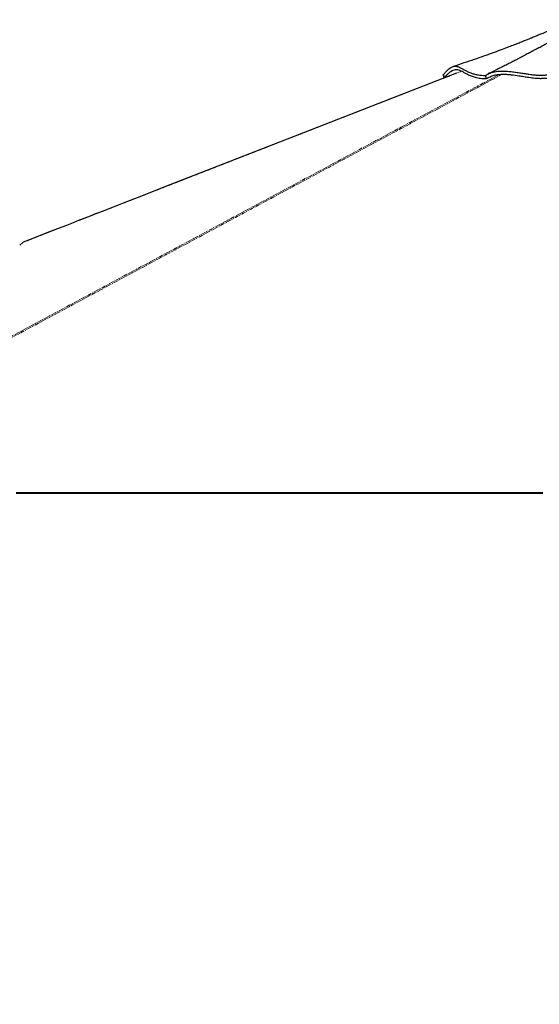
# Model space of a CAD drawing. Header units: millimetres. Extents: x 186 to 9508, y 327 to 8143.
# Tile 16 of 53: x 1808 to 2623, y 2046 to 3592. Entities that reach past the tile are written whole.
import ezdxf

# ---------------------------------------------------------------- set-up
doc = ezdxf.new("R2010")
doc.units = ezdxf.units.MM
doc.linetypes.add('PHANTOM', pattern=[12.7, 6.35, -1.27, 1.27, -1.27, 1.27, -1.27])
doc.layers.add('COMPONENT_GEOMETRY', color=7, linetype='Continuous')
doc.styles.add('SLDTEXTSTYLE0', font='TXT', dxfattribs={"width": 0.75})
doc.dimstyles.new('SLDDIMSTYLE0', dxfattribs={"dimtxt": 50, "dimasz": 3.302, "dimexe": 0, "dimexo": 0.0625, "dimgap": 12.5, "dimtad": 0, "dimtih": 1, "dimtoh": 1, "dimdec": 0, "dimrnd": 1e-09, "dimzin": 12, "dimdsep": 46, "dimtxsty": 'SLDTEXTSTYLE0', "dimsah": 1, "dimcen": 0.09, "dimadec": 0, "dimazin": 3, "dimtfac": 1, "dimtdec": 0, "dimtofl": 0, "dimtmove": 0, "dimatfit": 3, "dimfxl": 1, "dimfrac": 2, "dimtolj": 1, "dimtzin": 12, "dimarcsym": 0})

# ---------------------------------------------------------------- blocks, each defined once
blk = doc.blocks.new('_D_3')
at = {"layer": 'COMPONENT_GEOMETRY', "color": 7}
for p, q in [((4755.7, 2848.8), (4975.9, 2848.8)), ((4972.7, 2848.8), (4972.7, 1707.3)), ((4972.7, 486.5), (4972.7, 1627.9)), ((1272.6, 486.5), (4975.9, 486.5))]:
    blk.add_line(p, q, dxfattribs=at)
for points in [[(4972.7, 2848.8), (4972.2, 2845.5), (4973.2, 2845.5)], [(4972.7, 486.5), (4973.2, 489.8), (4972.2, 489.8)]]:
    blk.add_solid(points, dxfattribs=at)
at = {"layer": 'COMPONENT_GEOMETRY', "color": 7, "insert": (4898.8, 1692.4), "char_height": 50, "attachment_point": 1, "style": 'SLDTEXTSTYLE0'}
blk.add_mtext('2362', dxfattribs=at)
blk = doc.blocks.new('_D_5')
at = {"layer": 'COMPONENT_GEOMETRY', "color": 7}
for p, q in [((4754.8, 2848.3), (4754.8, 1195)), ((1257.8, 649.4), (1257.8, 1201.4)), ((1257.8, 1198.2), (2932.4, 1198.2)), ((4754.8, 1198.2), (3080.2, 1198.2))]:
    blk.add_line(p, q, dxfattribs=at)
for points in [[(1257.8, 1198.2), (1261.1, 1197.7), (1261.1, 1198.7)], [(4754.8, 1198.2), (4751.5, 1198.7), (4751.5, 1197.7)]]:
    blk.add_solid(points, dxfattribs=at)
at = {"layer": 'COMPONENT_GEOMETRY', "color": 7, "insert": (2932.4, 1223), "char_height": 50, "attachment_point": 1, "style": 'SLDTEXTSTYLE0'}
blk.add_mtext('3497', dxfattribs=at)

msp = doc.modelspace()

# ---------------------------------------------------------------- linework, layer by layer
at = {"color": 7, "linetype": 'Continuous', "lineweight": 25}
for p, q in [((2472.79, 3505.92), (2473.16, 3506.05)), ((2474.28, 3500.94), (2472.79, 3505.92)), ((2474.48, 3501.01), (2473.16, 3506.05)), ((2475.88, 3501.31), (2474.28, 3500.94)), ((2540.8, 3499.52), (2538.91, 3504.45)), ((2540.86, 3499.55), (2540.8, 3499.52)), ((2540.8, 3499.52), (2540.8, 3499.52)), ((2540.85, 3499.54), (2549.32, 3503.77)), ((1813.09, 3242.22), (1808.32, 3238.07)), ((1808.32, 3238.07), (1813.09, 3242.22)), ((1813.09, 3242.22), (1813.9, 3242.73)), ((1981.32, 2848.78), (1977.69, 2848.78)), ((2097.32, 2848.78), (2094.89, 2848.78)), ((2236.9, 2848.78), (2235.7, 2848.78)), ((2366.39, 2848.78), (2361.06, 2848.78))]:
    msp.add_line(p, q, dxfattribs=at)
at = {"color": 8, "linetype": 'PHANTOM', "lineweight": 18, "flags": 128}
msp.add_lwpolyline([(1366.89, 2864.7), (2104.15, 3260.76), (2204.02, 3314.41), (2303.89, 3368.06), (2403.76, 3421.72), (2503.65, 3475.37), (2560.86, 3506.1)], dxfattribs=at)
at = {"color": 7, "linetype": 'Continuous', "lineweight": 25, "flags": 128}
for points in [[(2493.76, 3508.29), (2431.89, 3484.13), (2255.94, 3415.4), (2032.01, 3327.93), (2012.3, 3320.23), (1992.6, 3312.53), (1973.18, 3304.95), (1954.83, 3297.78), (1937.59, 3291.05), (1932.13, 3288.91), (1925.84, 3286.46), (1918.69, 3283.67), (1910.68, 3280.54), (1901.81, 3277.07), (1892.07, 3273.27), (1881.48, 3269.13), (1868.83, 3264.19), (1855.13, 3258.84), (1840.4, 3253.08), (1824.62, 3246.92), (1813.9, 3242.73)], [(1802.85, 2849.76), (1810.61, 2849.76), (1814.49, 2849.76), (1822.24, 2849.76), (1826.12, 2849.76), (1833.88, 2849.76), (1837.76, 2849.76), (1841.64, 2849.76), (1849.4, 2849.76), (1853.28, 2849.76), (1861.04, 2849.76), (1864.92, 2849.76), (1872.68, 2849.76), (1876.56, 2849.76), (1880.43, 2849.76), (1888.19, 2849.76), (1892.07, 2849.76), (1899.83, 2849.76), (1903.71, 2849.76), (1911.47, 2849.76), (1915.35, 2849.76), (1923.11, 2849.76), (1926.99, 2849.76), (1930.87, 2849.76), (1938.63, 2849.76), (1942.5, 2849.76), (1950.26, 2849.76), (1954.14, 2849.76), (1961.9, 2849.76), (1965.78, 2849.76), (1969.66, 2849.76), (1977.42, 2849.76), (1981.3, 2849.76), (1989.06, 2849.76), (1992.94, 2849.76), (2000.7, 2849.76), (2004.57, 2849.76), (2008.45, 2849.76), (2016.21, 2849.76), (2020.09, 2849.76), (2027.85, 2849.76), (2031.73, 2849.76), (2039.49, 2849.76), (2043.37, 2849.76), (2047.25, 2849.76), (2055.01, 2849.76), (2058.89, 2849.76), (2066.65, 2849.76), (2070.52, 2849.76), (2078.28, 2849.76), (2082.16, 2849.76), (2089.92, 2849.76), (2093.8, 2849.76), (2097.68, 2849.76), (2105.44, 2849.76), (2109.32, 2849.76), (2117.08, 2849.76), (2120.96, 2849.76), (2128.72, 2849.76), (2132.59, 2849.76), (2136.47, 2849.76), (2144.23, 2849.76), (2148.11, 2849.76), (2155.87, 2849.76), (2159.75, 2849.76), (2167.51, 2849.76), (2171.39, 2849.76), (2175.27, 2849.76), (2183.03, 2849.76), (2186.91, 2849.76), (2194.66, 2849.76), (2198.54, 2849.76), (2206.3, 2849.76), (2210.18, 2849.76), (2217.94, 2849.76), (2221.82, 2849.76), (2225.7, 2849.76), (2233.46, 2849.76), (2237.34, 2849.76), (2245.1, 2849.76), (2248.98, 2849.76), (2256.73, 2849.76), (2260.61, 2849.76), (2264.49, 2849.76), (2272.25, 2849.76), (2276.13, 2849.76), (2283.89, 2849.76), (2287.77, 2849.76), (2295.53, 2849.76), (2299.41, 2849.76), (2303.29, 2849.76), (2311.05, 2849.76), (2314.93, 2849.76), (2322.68, 2849.76), (2326.56, 2849.76), (2334.32, 2849.76), (2338.2, 2849.76), (2342.08, 2849.76), (2349.84, 2849.76), (2353.72, 2849.76), (2361.48, 2849.76), (2365.36, 2849.76), (2373.12, 2849.76), (2377, 2849.76), (2384.75, 2849.76), (2388.63, 2849.76), (2392.51, 2849.76), (2400.27, 2849.76), (2404.15, 2849.76), (2411.91, 2849.76), (2415.79, 2849.76), (2423.55, 2849.76), (2427.43, 2849.76), (2431.31, 2849.76), (2439.07, 2849.76), (2442.95, 2849.76), (2450.7, 2849.76), (2454.58, 2849.76), (2462.34, 2849.76), (2466.22, 2849.76), (2470.1, 2849.76), (2477.86, 2849.76), (2481.74, 2849.76), (2489.5, 2849.76), (2493.38, 2849.76), (2501.14, 2849.76), (2505.02, 2849.76), (2508.89, 2849.76), (2516.65, 2849.76), (2520.53, 2849.76), (2528.29, 2849.76), (2532.17, 2849.76), (2539.93, 2849.76), (2543.81, 2849.76), (2551.57, 2849.76), (2555.45, 2849.76), (2559.33, 2849.76), (2567.09, 2849.76), (2570.96, 2849.76), (2578.72, 2849.76), (2582.6, 2849.76), (2590.36, 2849.76), (2594.24, 2849.76), (2598.12, 2849.76), (2605.88, 2849.76), (2609.76, 2849.76), (2617.52, 2849.76), (2621.4, 2849.76), (2629.16, 2849.76)], [(1802.92, 2848.78), (1810.68, 2848.78), (1814.56, 2848.78), (1822.32, 2848.78), (1826.2, 2848.78), (1833.96, 2848.78), (1837.84, 2848.78), (1841.72, 2848.78), (1849.48, 2848.78), (1853.36, 2848.78), (1861.11, 2848.78), (1864.99, 2848.78), (1872.75, 2848.78), (1876.63, 2848.78), (1884.39, 2848.78), (1888.27, 2848.78), (1892.15, 2848.78), (1899.91, 2848.78), (1903.79, 2848.78), (1911.55, 2848.78), (1915.43, 2848.78), (1923.18, 2848.78), (1927.06, 2848.78), (1930.94, 2848.78), (1938.7, 2848.78), (1942.58, 2848.78), (1950.34, 2848.78), (1954.22, 2848.78), (1961.98, 2848.78), (1965.86, 2848.78), (1969.74, 2848.78), (1977.5, 2848.78), (1981.38, 2848.78), (1989.13, 2848.78), (1993.01, 2848.78), (2000.77, 2848.78), (2004.65, 2848.78), (2008.53, 2848.78), (2016.29, 2848.78), (2020.17, 2848.78), (2027.93, 2848.78), (2031.81, 2848.78), (2039.57, 2848.78), (2043.45, 2848.78), (2051.2, 2848.78), (2055.08, 2848.78), (2058.96, 2848.78), (2066.72, 2848.78), (2070.6, 2848.78), (2078.36, 2848.78), (2082.24, 2848.78), (2090, 2848.78), (2093.88, 2848.78), (2097.76, 2848.78), (2105.52, 2848.78), (2109.4, 2848.78), (2117.15, 2848.78), (2121.03, 2848.78), (2128.79, 2848.78), (2132.67, 2848.78), (2136.55, 2848.78), (2144.31, 2848.78), (2148.19, 2848.78), (2155.95, 2848.78), (2159.83, 2848.78), (2167.59, 2848.78), (2171.47, 2848.78), (2175.34, 2848.78), (2183.1, 2848.78), (2186.98, 2848.78), (2194.74, 2848.78), (2198.62, 2848.78), (2206.38, 2848.78), (2210.26, 2848.78), (2218.02, 2848.78), (2221.9, 2848.78), (2225.78, 2848.78), (2233.54, 2848.78), (2237.41, 2848.78), (2245.17, 2848.78), (2249.05, 2848.78), (2256.81, 2848.78), (2260.69, 2848.78), (2264.57, 2848.78), (2272.33, 2848.78), (2276.21, 2848.78), (2283.97, 2848.78), (2287.85, 2848.78), (2295.61, 2848.78), (2299.49, 2848.78), (2303.36, 2848.78), (2311.12, 2848.78), (2315, 2848.78), (2322.76, 2848.78), (2326.64, 2848.78), (2334.4, 2848.78), (2338.28, 2848.78), (2342.16, 2848.78), (2349.92, 2848.78), (2353.8, 2848.78), (2361.56, 2848.78), (2365.43, 2848.78), (2373.19, 2848.78), (2377.07, 2848.78), (2384.83, 2848.78), (2388.71, 2848.78), (2392.59, 2848.78), (2400.35, 2848.78), (2404.23, 2848.78), (2411.99, 2848.78), (2415.87, 2848.78), (2423.63, 2848.78), (2427.5, 2848.78), (2431.38, 2848.78), (2439.14, 2848.78), (2443.02, 2848.78), (2450.78, 2848.78), (2454.66, 2848.78), (2462.42, 2848.78), (2466.3, 2848.78), (2470.18, 2848.78), (2477.94, 2848.78), (2481.82, 2848.78), (2489.57, 2848.78), (2493.45, 2848.78), (2501.21, 2848.78), (2505.09, 2848.78), (2512.85, 2848.78), (2516.73, 2848.78), (2520.61, 2848.78), (2528.37, 2848.78), (2532.25, 2848.78), (2540.01, 2848.78), (2543.89, 2848.78), (2551.64, 2848.78), (2555.52, 2848.78), (2559.4, 2848.78), (2567.16, 2848.78), (2571.04, 2848.78), (2578.8, 2848.78), (2582.68, 2848.78), (2590.44, 2848.78), (2594.32, 2848.78), (2598.2, 2848.78), (2605.96, 2848.78), (2609.84, 2848.78), (2617.59, 2848.78), (2621.47, 2848.78), (2629.23, 2848.78)]]:
    msp.add_lwpolyline(points, dxfattribs=at)
at = {"color": 7, "linetype": 'Continuous', "lineweight": 25}
for points, knots in [([(2677.18, 3591.85), (2675.5, 3591.06), (2672.42, 3589.61), (2668.24, 3587.69), (2664.84, 3586.13), (2661.87, 3584.79), (2659.04, 3583.52), (2656.08, 3582.21), (2651.06, 3579.99), (2644.17, 3576.98), (2636.79, 3573.82), (2631.17, 3571.45), (2627.44, 3569.88), (2624.34, 3568.59), (2621.54, 3567.42), (2618.68, 3566.24), (2615.6, 3564.97), (2612.06, 3563.53), (2607.82, 3561.81), (2602.68, 3559.74), (2596.65, 3557.33), (2589.72, 3554.6), (2581.9, 3551.56), (2572.64, 3548.01), (2561.83, 3543.94), (2549.37, 3539.35), (2535.73, 3534.45), (2520.92, 3529.28), (2504.96, 3523.85), (2493.9, 3520.26), (2488.19, 3518.4)], [0, 0, 0, 0, 0.0277765, 0.0507376, 0.0690145, 0.0837889, 0.0990073, 0.1150189, 0.1318212, 0.1803335, 0.2268006, 0.2525019, 0.2729289, 0.2880038, 0.3024519, 0.3177425, 0.3338737, 0.3516579, 0.3741019, 0.4012613, 0.4331077, 0.4696079, 0.5107244, 0.5564152, 0.6154411, 0.680551, 0.7516581, 0.8286694, 0.9114852, 1, 1, 1, 1]), ([(2621.15, 3547.15), (2623.42, 3548.39), (2628.15, 3550.98), (2635.11, 3554.84), (2641.82, 3558.59), (2647.06, 3561.53), (2650.97, 3563.74), (2653.71, 3565.29), (2656.28, 3566.75), (2658.93, 3568.25), (2661.95, 3569.98), (2665.93, 3572.26), (2670.52, 3574.9), (2675.32, 3577.67), (2680.3, 3580.55), (2685.45, 3583.53), (2690.76, 3586.62), (2695.56, 3589.41), (2698.59, 3591.17), (2700.02, 3592)], [0, 0, 0, 0, 0.0863641, 0.1796077, 0.2648175, 0.3419317, 0.3790749, 0.413974, 0.446622, 0.4770124, 0.5149629, 0.5619426, 0.6289428, 0.6899771, 0.7450147, 0.8184986, 0.8858012, 0.9463122, 1, 1, 1, 1]), ([(2621.15, 3547.15), (2620.9, 3547.01), (2619.89, 3546.44), (2617.42, 3545.08), (2613.67, 3543.06), (2609.97, 3541.07), (2606.31, 3539.1), (2602.79, 3537.22), (2599.53, 3535.49), (2596.62, 3533.95), (2594.39, 3532.78), (2592.7, 3531.89), (2591.26, 3531.14), (2589.55, 3530.24), (2587.4, 3529.12), (2584.81, 3527.78), (2581.78, 3526.21), (2577.75, 3524.13), (2572.58, 3521.49), (2566.14, 3518.23), (2558.88, 3514.59), (2551.09, 3510.73), (2545.73, 3508.12), (2543.06, 3506.82)], [0, 0, 0, 0, 0.0134815, 0.0550672, 0.0997999, 0.1448366, 0.1899254, 0.2350818, 0.278072, 0.3151825, 0.3463805, 0.3635729, 0.3800664, 0.4018083, 0.4292514, 0.4623784, 0.5011686, 0.5455971, 0.6172151, 0.6997381, 0.7930612, 0.8970639, 1, 1, 1, 1]), ([(2473.16, 3506.05), (2474.4, 3507.47), (2476.86, 3510.27), (2480.16, 3513.45), (2483.18, 3515.87), (2485.93, 3517.55), (2488.69, 3518.66), (2491.47, 3519.1), (2494.32, 3518.82), (2497.14, 3517.91), (2500.36, 3516.37), (2504.16, 3514.2), (2508.89, 3511.53), (2514, 3509.11), (2519.43, 3507.16), (2525.06, 3505.74), (2531.47, 3504.74), (2536.51, 3504.59), (2539.03, 3504.51)], [0, 0, 0, 0, 0.0536583, 0.1060989, 0.1576649, 0.2086301, 0.2592003, 0.3220757, 0.3847443, 0.4472773, 0.5096664, 0.5925208, 0.6748369, 0.7564957, 0.81734, 0.8779917, 0.9387336, 1, 1, 1, 1]), ([(2474.48, 3501.01), (2475.58, 3502.25), (2477.8, 3504.74), (2480.55, 3507.43), (2482.88, 3509.46), (2485.5, 3511.44), (2488.55, 3513.14), (2491.9, 3514.04), (2495.19, 3513.94), (2498.54, 3512.9), (2502.15, 3511.08), (2506.13, 3508.76), (2510.73, 3506.21), (2515.27, 3504.11), (2519.48, 3502.6), (2522.97, 3501.58), (2526.81, 3500.71), (2531.07, 3500.05), (2535.71, 3499.61), (2539.14, 3499.57), (2540.86, 3499.54)], [0, 0, 0, 0, 0.0461222, 0.0924599, 0.1262097, 0.1599607, 0.2279846, 0.2973295, 0.3669866, 0.4446907, 0.5225537, 0.6006926, 0.6789317, 0.7579623, 0.7976449, 0.8373251, 0.8777735, 0.9182188, 0.9591108, 1, 1, 1, 1]), ([(2538.91, 3504.45), (2540.07, 3505.17), (2542.41, 3506.61), (2546.47, 3508.36), (2550.92, 3509.76), (2555.71, 3510.72), (2560.74, 3511.26), (2566.7, 3511.45), (2573.56, 3511.15), (2581.18, 3510.36), (2588.59, 3509.32), (2595.77, 3508.17), (2602.7, 3507.05), (2609.36, 3506.05), (2615.67, 3505.29), (2621.64, 3504.83), (2627.19, 3504.79), (2632.55, 3505.09), (2637.96, 3505.71), (2643.56, 3506.58), (2649.51, 3507.67), (2655.99, 3508.89), (2663.03, 3510.12), (2670.41, 3511.24), (2677.87, 3512.17), (2685.34, 3512.86), (2692.74, 3513.25), (2700.02, 3513.3), (2707.06, 3512.94), (2713.7, 3512.14), (2720.09, 3511.07), (2726.38, 3509.81), (2732.72, 3508.44), (2738.57, 3507.21), (2743.93, 3506.19), (2748.73, 3505.41), (2753.7, 3504.79), (2758.69, 3504.38), (2763.58, 3504.16), (2769.82, 3504.06), (2777.24, 3504.18), (2785.75, 3504.56), (2794.17, 3505.01), (2802.66, 3505.45), (2811.23, 3505.89), (2823.81, 3506.52), (2840.55, 3507.27), (2861.8, 3508.02), (2883.49, 3508.47), (2905.45, 3508.51), (2927.23, 3508.05), (2948.69, 3507.09), (2962.51, 3506), (2969.43, 3505.46)], [0, 0, 0, 0, 0.0118855, 0.0239192, 0.0360375, 0.0481275, 0.0601122, 0.0718989, 0.0891154, 0.1057573, 0.1218487, 0.1374248, 0.1524902, 0.167018, 0.1809712, 0.1943137, 0.207633, 0.2215579, 0.236039, 0.2510345, 0.2665383, 0.2825583, 0.2990117, 0.3153776, 0.3315903, 0.3476629, 0.3636056, 0.3794132, 0.3951036, 0.410771, 0.4264571, 0.442177, 0.4579311, 0.4737336, 0.4843037, 0.4948973, 0.5054982, 0.5160479, 0.5265258, 0.536934, 0.5571615, 0.5772353, 0.5971603, 0.617066, 0.6369962, 0.6569527, 0.704114, 0.7514701, 0.8008876, 0.8505065, 0.9002778, 0.9501346, 1, 1, 1, 1]), ([(2474.28, 3500.94), (2475.12, 3501.24), (2477.02, 3501.92), (2479.91, 3502.97), (2481.97, 3503.71), (2482.97, 3504.08)], [0, 0, 0, 0, 0.2886518, 0.6541215, 1, 1, 1, 1]), ([(2474.48, 3501.01), (2474.44, 3501), (2474.38, 3500.97), (2474.31, 3500.95), (2474.28, 3500.94)], [0, 0, 0, 0, 0.5, 1, 1, 1, 1]), ([(2540.8, 3499.52), (2541.64, 3500.06), (2543.31, 3501.15), (2546.17, 3502.58), (2549.29, 3503.81), (2552.65, 3504.81), (2556.19, 3505.56), (2559.89, 3506.07), (2563.76, 3506.35), (2568.34, 3506.43), (2573.61, 3506.23), (2581.56, 3505.52), (2590.14, 3504.3), (2599.25, 3502.82), (2606.04, 3501.75), (2611.96, 3500.92), (2617, 3500.35), (2622.29, 3499.95), (2627.69, 3499.88), (2633.13, 3500.17), (2638.41, 3500.73), (2643.68, 3501.52), (2649.08, 3502.47), (2654.84, 3503.55), (2661.17, 3504.7), (2668, 3505.81), (2675.12, 3506.81), (2682.43, 3507.61), (2689.86, 3508.16), (2697.05, 3508.38), (2703.88, 3508.19), (2710.25, 3507.65), (2717.5, 3506.65), (2725.48, 3505.08), (2732.84, 3503.46), (2738.65, 3502.24), (2742.8, 3501.43), (2747.15, 3500.69), (2751.31, 3500.11), (2755.11, 3499.73), (2759.72, 3499.39), (2765.7, 3499.18), (2772.83, 3499.21), (2779.96, 3499.44), (2791.63, 3500.01), (2807.55, 3500.88), (2828.08, 3501.87), (2848.27, 3502.71), (2868.62, 3503.33), (2889, 3503.63), (2909.26, 3503.55), (2929.33, 3503.03), (2949.1, 3502.06), (2961.9, 3501.04), (2968.3, 3500.53)], [0, 0, 0, 0, 0.0088191, 0.0176366, 0.0267239, 0.0358105, 0.0446358, 0.053462, 0.0625413, 0.0716225, 0.0846163, 0.0976171, 0.1239673, 0.1406806, 0.1573885, 0.1686921, 0.1800022, 0.1912795, 0.2053146, 0.21941, 0.2335031, 0.2478072, 0.2621128, 0.2763941, 0.2918708, 0.3074123, 0.3229337, 0.3390293, 0.3551302, 0.3712085, 0.3859149, 0.4006688, 0.4153977, 0.438344, 0.4612842, 0.4708492, 0.4804087, 0.4903008, 0.5001792, 0.5074165, 0.5146578, 0.5297133, 0.5463469, 0.5630339, 0.5797238, 0.6300168, 0.6761527, 0.7222938, 0.7685235, 0.814753, 0.8609164, 0.9070738, 0.9535386, 1, 1, 1, 1])]:
    msp.add_open_spline(points, degree=3, knots=knots, dxfattribs=at)
at = {"color": 8, "linetype": 'PHANTOM', "lineweight": 18}
for points, knots in [([(2501.77, 3511.21), (2490.22, 3506.7), (2405.99, 3473.83), (2249.11, 3412.53), (2031.1, 3327.38), (1885.76, 3270.61), (1813.09, 3242.22)], [0, 0, 0, 0, 0.0503173, 0.3668784, 0.6834392, 1, 1, 1, 1]), ([(2565.08, 3506.34), (2547.49, 3496.87), (2465.03, 3452.46), (2317.46, 3373.23), (2122.62, 3268.52), (1927.75, 3163.83), (1732.88, 3059.14), (1538.01, 2954.45), (1408.1, 2884.66), (1343.14, 2849.76)], [0, 0, 0, 0, 0.0432256, 0.2026878, 0.3621502, 0.5216127, 0.6810751, 0.8405376, 1, 1, 1, 1])]:
    msp.add_open_spline(points, degree=3, knots=knots, dxfattribs=at)

# ---------------------------------------------------------------- dimensions: what is measured, and where the dimension line sits
at = {"layer": 'COMPONENT_GEOMETRY', "color": 7}
dim = msp.add_linear_dim(base=(4754.76, 1198.2), p1=(1257.81, 648.12), p2=(4754.76, 2849.57), dimstyle='SLDDIMSTYLE0', dxfattribs=at)
dim.commit()
dim.dimension.update_dxf_attribs({"geometry": '_D_5', "text_midpoint": (3006.28, 1198.2), "dimtype": 160})
dim = msp.add_linear_dim(base=(4972.68, 2848.78), p1=(1271.29, 486.47), p2=(4754.44, 2848.78), angle=90, dimstyle='SLDDIMSTYLE0', dxfattribs=at)
dim.commit()
dim.dimension.update_dxf_attribs({"geometry": '_D_3', "text_midpoint": (4972.68, 1667.63), "dimtype": 160})

doc.saveas('drawing.dxf')
